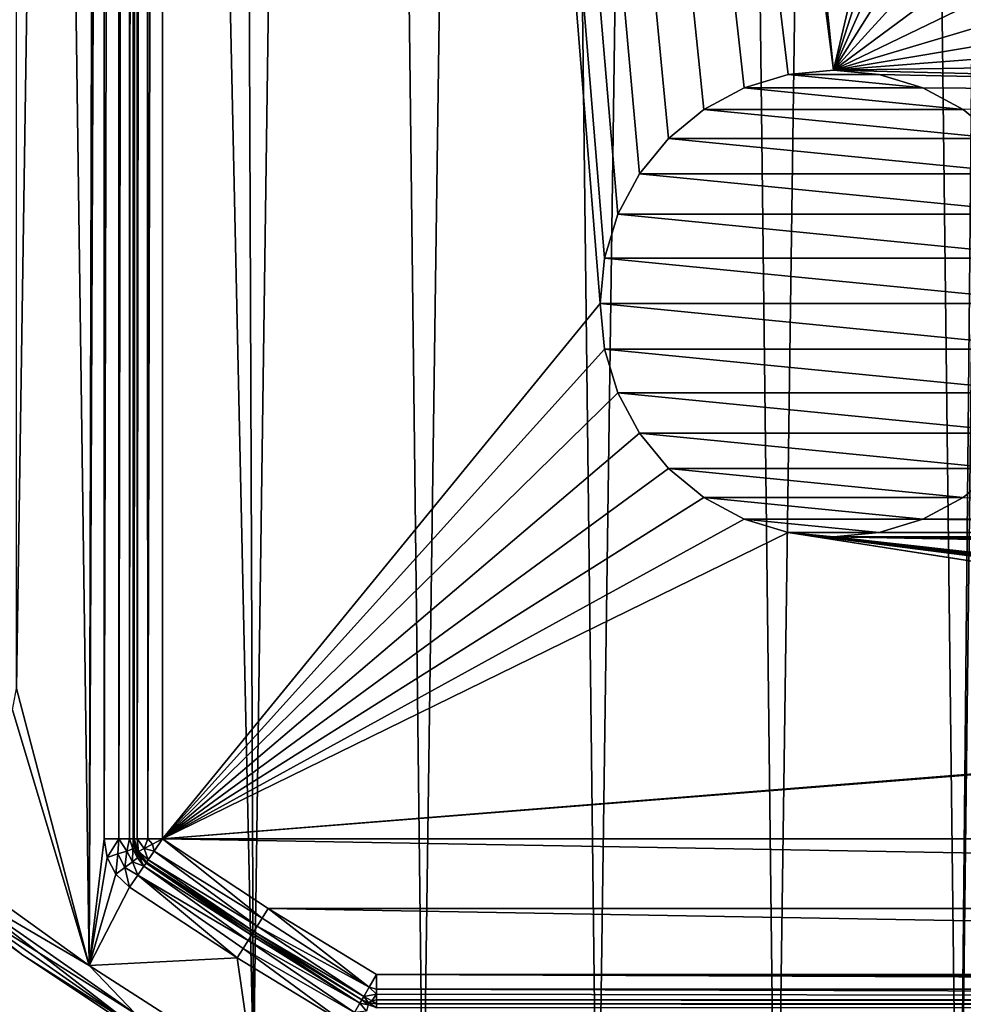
# Model space of a CAD drawing. Header units: millimetres. Extents: x -65 to 65, y -68 to 87.
# Tile 3 of 196: x -37 to -21, y -32 to -15. Entities that reach past the tile are written whole.
import ezdxf

# ---------------------------------------------------------------- set-up
doc = ezdxf.new("R2010")
doc.units = ezdxf.units.MM
doc.header["$LTSCALE"] = 65.185185
for name, color, linetype in [('538', 7, 'CONTINUOUS'), ('539', 7, 'CONTINUOUS'), ('544', 7, 'CONTINUOUS'), ('545', 7, 'CONTINUOUS'), ('548', 7, 'CONTINUOUS'), ('555', 7, 'CONTINUOUS'), ('556', 7, 'CONTINUOUS'), ('557', 7, 'CONTINUOUS'), ('558', 7, 'CONTINUOUS'), ('565', 7, 'CONTINUOUS'), ('576', 7, 'CONTINUOUS'), ('577', 7, 'CONTINUOUS'), ('681', 7, 'CONTINUOUS'), ('682', 7, 'CONTINUOUS'), ('685', 7, 'CONTINUOUS'), ('686', 7, 'CONTINUOUS'), ('730', 7, 'CONTINUOUS'), ('731', 7, 'CONTINUOUS'), ('733', 7, 'CONTINUOUS'), ('734', 7, 'CONTINUOUS'), ('739', 7, 'CONTINUOUS'), ('740', 7, 'CONTINUOUS'), ('741', 7, 'CONTINUOUS'), ('748', 7, 'CONTINUOUS')]:
    doc.layers.add(name, color=color, linetype=linetype)

msp = doc.modelspace()

# ---------------------------------------------------------------- linework, layer by layer
at = {"layer": '538', "linetype": 'CONTINUOUS'}
for points in [[(-36.256, -30.845, 75), (-37.5, -26.098, 75), (-36, 73.676, 75), (-36.256, -30.845, 75)], [(-37.5, -26.098, 75), (-37.5, 71.098, 75), (-36, 73.676, 75), (-37.5, -26.098, 75)], [(-36, -28.676, 75), (-36.256, -30.845, 75), (-36, 73.676, 75), (-36, -28.676, 75)], [(-37.5, -26.098, 75), (-36.256, -30.845, 75), (-37.569, -26.463, 75), (-37.5, -26.098, 75)], [(-36.256, -30.845, 75), (-38.975, -28.893, 75), (-37.569, -26.463, 75), (-36.256, -30.845, 75)], [(-35.948, -28.994, 75), (-36.256, -30.845, 75), (-36, -28.676, 75), (-35.948, -28.994, 75)], [(-35.798, -29.279, 75), (-36.256, -30.845, 75), (-35.948, -28.994, 75), (-35.798, -29.279, 75)], [(-35.565, -29.502, 75), (-36.256, -30.845, 75), (-35.798, -29.279, 75), (-35.565, -29.502, 75)], [(-33.722, -30.715, 75), (-36.256, -30.845, 75), (-35.565, -29.502, 75), (-33.722, -30.715, 75)], [(-33.44, -32.654, 75), (-36.256, -30.845, 75), (-33.722, -30.715, 75), (-33.44, -32.654, 75)], [(-31.838, -31.863, 75), (-33.44, -32.654, 75), (-33.722, -30.715, 75), (-31.838, -31.863, 75)]]:
    msp.add_3dface(points, dxfattribs=at)
at = {"layer": '539', "linetype": 'CONTINUOUS'}
for points in [[(-22.81, 82.832, 87.5), (-25.909, 81.568, 87.5), (-24.483, -37.173, 87.5), (-22.81, 82.832, 87.5)], [(-21.355, -38.362, 87.5), (-22.81, 82.832, 87.5), (-24.483, -37.173, 87.5), (-21.355, -38.362, 87.5)], [(-22.81, 82.832, 87.5), (-21.355, -38.362, 87.5), (-20.95, 4, 87.5), (-22.81, 82.832, 87.5)], [(-25.909, 81.568, 87.5), (-28.938, 80.144, 87.5), (-27.546, -35.822, 87.5), (-25.909, 81.568, 87.5)], [(-24.483, -37.173, 87.5), (-25.909, 81.568, 87.5), (-27.546, -35.822, 87.5), (-24.483, -37.173, 87.5)], [(-28.938, 80.144, 87.5), (-31.889, 78.565, 87.5), (-30.534, -34.315, 87.5), (-28.938, 80.144, 87.5)], [(-27.546, -35.822, 87.5), (-28.938, 80.144, 87.5), (-30.534, -34.315, 87.5), (-27.546, -35.822, 87.5)], [(-31.889, 78.565, 87.5), (-33.871, 77.391, 87.5), (-33.44, -32.654, 87.5), (-31.889, 78.565, 87.5)], [(-30.534, -34.315, 87.5), (-31.889, 78.565, 87.5), (-33.44, -32.654, 87.5), (-30.534, -34.315, 87.5)], [(-33.871, 77.391, 87.5), (-35.813, 76.144, 87.5), (-33.44, -32.654, 87.5), (-33.871, 77.391, 87.5)], [(-35.813, 76.144, 87.5), (-37.708, 74.83, 87.5), (-36.256, -30.845, 87.5), (-35.813, 76.144, 87.5)], [(-33.44, -32.654, 87.5), (-35.813, 76.144, 87.5), (-36.256, -30.845, 87.5), (-33.44, -32.654, 87.5)], [(-36.256, -30.845, 87.5), (-37.708, 74.83, 87.5), (-38.975, -28.893, 87.5), (-36.256, -30.845, 87.5)], [(-20.95, 4, 87.5), (-21.355, -38.362, 87.5), (-20.866, 2.122, 87.5), (-20.95, 4, 87.5)], [(-21.355, -38.362, 87.5), (-18.169, -39.388, 87.5), (-20.866, 2.122, 87.5), (-21.355, -38.362, 87.5)]]:
    msp.add_3dface(points, dxfattribs=at)
at = {"layer": '544', "linetype": 'CONTINUOUS'}
for points in [[(-35, -28.676, 85), (-35, 73.676, 85), (-27.5, -19.5, 85), (-35, -28.676, 85)], [(-35, 73.676, 85), (-27.423, 21.72, 85), (-23.5, -15.5, 85), (-35, 73.676, 85)], [(-27.5, -19.5, 85), (-35, 73.676, 85), (-27.423, -18.72, 85), (-27.5, -19.5, 85)], [(-27.423, -18.72, 85), (-35, 73.676, 85), (-27.196, -17.969, 85), (-27.423, -18.72, 85)], [(-27.196, -17.969, 85), (-35, 73.676, 85), (-26.826, -17.278, 85), (-27.196, -17.969, 85)], [(-26.826, -17.278, 85), (-35, 73.676, 85), (-26.328, -16.672, 85), (-26.826, -17.278, 85)], [(-26.328, -16.672, 85), (-35, 73.676, 85), (-25.722, -16.174, 85), (-26.328, -16.672, 85)], [(-25.722, -16.174, 85), (-35, 73.676, 85), (-25.031, -15.804, 85), (-25.722, -16.174, 85)], [(-25.031, -15.804, 85), (-35, 73.676, 85), (-24.28, -15.577, 85), (-25.031, -15.804, 85)], [(-24.28, -15.577, 85), (-35, 73.676, 85), (-23.5, -15.5, 85), (-24.28, -15.577, 85)], [(-27.423, 21.72, 85), (-27.196, 20.969, 85), (-23.5, -15.5, 85), (-27.423, 21.72, 85)], [(-27.196, 20.969, 85), (-20.195, -1.573, 85), (-23.5, -15.5, 85), (-27.196, 20.969, 85)], [(-20.195, -1.573, 85), (-19.614, -3.361, 85), (-23.5, -15.5, 85), (-20.195, -1.573, 85)], [(-19.614, -3.361, 85), (-18.875, -5.09, 85), (-23.5, -15.5, 85), (-19.614, -3.361, 85)], [(-18.875, -5.09, 85), (-17.985, -6.745, 85), (-23.5, -15.5, 85), (-18.875, -5.09, 85)], [(-17.985, -6.745, 85), (-16.949, -8.314, 85), (-23.5, -15.5, 85), (-17.985, -6.745, 85)], [(-16.949, -8.314, 85), (-15.777, -9.784, 85), (-23.5, -15.5, 85), (-16.949, -8.314, 85)], [(-15.777, -9.784, 85), (-14.478, -11.142, 85), (-23.5, -15.5, 85), (-15.777, -9.784, 85)], [(-14.478, -11.142, 85), (-13.062, -12.379, 85), (-23.5, -15.5, 85), (-14.478, -11.142, 85)], [(-13.062, -12.379, 85), (-11.541, -13.484, 85), (-23.5, -15.5, 85), (-13.062, -12.379, 85)], [(-11.541, -13.484, 85), (-9.928, -14.448, 85), (-23.5, -15.5, 85), (-11.541, -13.484, 85)], [(-9.928, -14.448, 85), (-8.234, -15.264, 85), (-23.5, -15.5, 85), (-9.928, -14.448, 85)], [(-8.234, -15.264, 85), (-6.474, -15.925, 85), (-23.5, -15.5, 85), (-8.234, -15.264, 85)], [(-23.5, -15.5, 85), (-6.474, -15.925, 85), (-22.72, -15.577, 85), (-23.5, -15.5, 85)], [(-22.72, -15.577, 85), (-6.474, -15.925, 85), (-21.969, -15.804, 85), (-22.72, -15.577, 85)], [(-21.969, -15.804, 85), (-6.474, -15.925, 85), (-21.278, -16.174, 85), (-21.969, -15.804, 85)], [(-35, -28.676, 85), (-27.5, -19.5, 85), (-27.423, -20.28, 85), (-35, -28.676, 85)], [(-27.196, -21.031, 85), (-35, -28.676, 85), (-27.423, -20.28, 85), (-27.196, -21.031, 85)], [(-26.826, -21.722, 85), (-35, -28.676, 85), (-27.196, -21.031, 85), (-26.826, -21.722, 85)], [(-26.328, -22.328, 85), (-35, -28.676, 85), (-26.826, -21.722, 85), (-26.328, -22.328, 85)], [(-25.722, -22.826, 85), (-35, -28.676, 85), (-26.328, -22.328, 85), (-25.722, -22.826, 85)], [(-25.031, -23.196, 85), (-35, -28.676, 85), (-25.722, -22.826, 85), (-25.031, -23.196, 85)], [(-21.969, -23.196, 85), (-21.278, -22.826, 85), (-5.318, -23.186, 85), (-21.969, -23.196, 85)], [(-24.28, -23.423, 85), (-35, -28.676, 85), (-25.031, -23.196, 85), (-24.28, -23.423, 85)], [(-22.72, -23.423, 85), (-21.969, -23.196, 85), (-5.474, -23.423, 85), (-22.72, -23.423, 85)], [(-5.355, -23.226, 85), (-21.969, -23.196, 85), (-5.318, -23.186, 85), (-5.355, -23.226, 85)], [(-5.474, -23.423, 85), (-21.969, -23.196, 85), (-5.448, -23.367, 85), (-5.474, -23.423, 85)], [(-5.448, -23.367, 85), (-21.969, -23.196, 85), (-5.42, -23.316, 85), (-5.448, -23.367, 85)], [(-5.42, -23.316, 85), (-21.969, -23.196, 85), (-5.389, -23.269, 85), (-5.42, -23.316, 85)], [(-5.389, -23.269, 85), (-21.969, -23.196, 85), (-5.355, -23.226, 85), (-5.389, -23.269, 85)], [(-35, -28.676, 85), (-24.28, -23.423, 85), (-5.709, -26.328, 85), (-35, -28.676, 85)], [(-24.28, -23.423, 85), (-23.5, -23.5, 85), (-5.549, -25.505, 85), (-24.28, -23.423, 85)], [(-5.709, -26.328, 85), (-24.28, -23.423, 85), (-5.928, -26.287, 85), (-5.709, -26.328, 85)], [(-5.928, -26.287, 85), (-24.28, -23.423, 85), (-5.928, -25.78, 85), (-5.928, -26.287, 85)], [(-5.928, -25.78, 85), (-24.28, -23.423, 85), (-5.614, -25.778, 85), (-5.928, -25.78, 85)], [(-5.614, -25.778, 85), (-24.28, -23.423, 85), (-5.605, -25.766, 85), (-5.614, -25.778, 85)], [(-5.605, -25.766, 85), (-24.28, -23.423, 85), (-5.596, -25.752, 85), (-5.605, -25.766, 85)], [(-5.596, -25.752, 85), (-24.28, -23.423, 85), (-5.588, -25.736, 85), (-5.596, -25.752, 85)], [(-5.588, -25.736, 85), (-24.28, -23.423, 85), (-5.58, -25.717, 85), (-5.588, -25.736, 85)], [(-5.58, -25.717, 85), (-24.28, -23.423, 85), (-5.574, -25.699, 85), (-5.58, -25.717, 85)], [(-5.574, -25.699, 85), (-24.28, -23.423, 85), (-5.568, -25.679, 85), (-5.574, -25.699, 85)], [(-5.568, -25.679, 85), (-24.28, -23.423, 85), (-5.562, -25.655, 85), (-5.568, -25.679, 85)], [(-5.562, -25.655, 85), (-24.28, -23.423, 85), (-5.558, -25.629, 85), (-5.562, -25.655, 85)], [(-5.558, -25.629, 85), (-24.28, -23.423, 85), (-5.554, -25.602, 85), (-5.558, -25.629, 85)], [(-5.554, -25.602, 85), (-24.28, -23.423, 85), (-5.552, -25.573, 85), (-5.554, -25.602, 85)], [(-5.552, -25.573, 85), (-24.28, -23.423, 85), (-5.55, -25.541, 85), (-5.552, -25.573, 85)], [(-5.55, -25.541, 85), (-24.28, -23.423, 85), (-5.549, -25.505, 85), (-5.55, -25.541, 85)], [(-23.5, -23.5, 85), (-22.72, -23.423, 85), (-5.497, -23.481, 85), (-23.5, -23.5, 85)], [(-5.497, -23.481, 85), (-22.72, -23.423, 85), (-5.474, -23.423, 85), (-5.497, -23.481, 85)], [(-5.514, -23.541, 85), (-23.5, -23.5, 85), (-5.497, -23.481, 85), (-5.514, -23.541, 85)], [(-5.549, -25.505, 85), (-23.5, -23.5, 85), (-5.549, -23.837, 85), (-5.549, -25.505, 85)], [(-5.549, -23.837, 85), (-23.5, -23.5, 85), (-5.547, -23.751, 85), (-5.549, -23.837, 85)], [(-5.547, -23.751, 85), (-23.5, -23.5, 85), (-5.54, -23.674, 85), (-5.547, -23.751, 85)], [(-5.54, -23.674, 85), (-23.5, -23.5, 85), (-5.529, -23.605, 85), (-5.54, -23.674, 85)], [(-5.529, -23.605, 85), (-23.5, -23.5, 85), (-5.514, -23.541, 85), (-5.529, -23.605, 85)], [(-5.619, -26.34, 85), (-35, -28.676, 85), (-5.709, -26.328, 85), (-5.619, -26.34, 85)], [(-5.54, -26.345, 85), (-35, -28.676, 85), (-5.619, -26.34, 85), (-5.54, -26.345, 85)], [(35, -28.676, 85), (-35, -28.676, 85), (-5.54, -26.345, 85), (35, -28.676, 85)], [(-33.187, -29.87, 85), (-35, -28.676, 85), (33.187, -29.87, 85), (-33.187, -29.87, 85)], [(33.187, -29.87, 85), (-35, -28.676, 85), (35, -28.676, 85), (33.187, -29.87, 85)], [(-31.333, -31, 85), (-33.187, -29.87, 85), (31.333, -31, 85), (-31.333, -31, 85)], [(31.333, -31, 85), (-33.187, -29.87, 85), (33.187, -29.87, 85), (31.333, -31, 85)]]:
    msp.add_3dface(points, dxfattribs=at)
at = {"layer": '545', "linetype": 'CONTINUOUS'}
for points in [[(-31.333, -31.5, 75.5), (-31.333, -31.5, 84.5), (31.333, -31.5, 84.5), (-31.333, -31.5, 75.5)], [(31.333, -31.5, 75.5), (-31.333, -31.5, 75.5), (31.333, -31.5, 84.5), (31.333, -31.5, 75.5)]]:
    msp.add_3dface(points, dxfattribs=at)
at = {"layer": '548', "linetype": 'CONTINUOUS'}
for points in [[(-35.5, 73.676, 75.5), (-35.5, 73.676, 84.5), (-35.5, -28.676, 84.5), (-35.5, 73.676, 75.5)], [(-35.5, -28.676, 75.5), (-35.5, 73.676, 75.5), (-35.5, -28.676, 84.5), (-35.5, -28.676, 75.5)]]:
    msp.add_3dface(points, dxfattribs=at)
at = {"layer": '555', "linetype": 'CONTINUOUS'}
for points in [[(-31.333, -31, 85), (31.333, -31, 85), (31.333, -31.129, 84.983), (-31.333, -31, 85)], [(-31.333, -31.25, 84.933), (-31.333, -31, 85), (31.333, -31.25, 84.933), (-31.333, -31.25, 84.933)], [(31.333, -31.25, 84.933), (-31.333, -31, 85), (31.333, -31.129, 84.983), (31.333, -31.25, 84.933)], [(-31.333, -31.335, 84.871), (-31.333, -31.25, 84.933), (31.333, -31.433, 84.75), (-31.333, -31.335, 84.871)], [(31.333, -31.433, 84.75), (-31.333, -31.25, 84.933), (31.333, -31.25, 84.933), (31.333, -31.433, 84.75)], [(-31.333, -31.433, 84.75), (-31.333, -31.335, 84.871), (31.333, -31.433, 84.75), (-31.333, -31.433, 84.75)], [(31.333, -31.5, 84.5), (-31.333, -31.5, 84.5), (-31.333, -31.433, 84.75), (31.333, -31.5, 84.5)], [(31.333, -31.5, 84.5), (-31.333, -31.433, 84.75), (31.333, -31.477, 84.65), (31.333, -31.5, 84.5)], [(31.333, -31.477, 84.65), (-31.333, -31.433, 84.75), (31.333, -31.433, 84.75), (31.333, -31.477, 84.65)]]:
    msp.add_3dface(points, dxfattribs=at)
at = {"layer": '556', "linetype": 'CONTINUOUS'}
for points in [[(-35.5, -28.676, 84.5), (-35.5, 73.676, 84.5), (-35.433, 73.676, 84.75), (-35.5, -28.676, 84.5)], [(-35.483, -28.676, 84.629), (-35.5, -28.676, 84.5), (-35.433, 73.676, 84.75), (-35.483, -28.676, 84.629)], [(-35.433, -28.676, 84.75), (-35.483, -28.676, 84.629), (-35.433, 73.676, 84.75), (-35.433, -28.676, 84.75)], [(-35.25, -28.676, 84.933), (-35.433, -28.676, 84.75), (-35.31, 73.676, 84.893), (-35.25, -28.676, 84.933)], [(-35.31, 73.676, 84.893), (-35.433, -28.676, 84.75), (-35.433, 73.676, 84.75), (-35.31, 73.676, 84.893)], [(-35.25, 73.676, 84.933), (-35.25, -28.676, 84.933), (-35.31, 73.676, 84.893), (-35.25, 73.676, 84.933)], [(-35, 73.676, 85), (-35, -28.676, 85), (-35.25, -28.676, 84.933), (-35, 73.676, 85)], [(-35, 73.676, 85), (-35.25, -28.676, 84.933), (-35.25, 73.676, 84.933), (-35, 73.676, 85)]]:
    msp.add_3dface(points, dxfattribs=at)
at = {"layer": '557', "linetype": 'CONTINUOUS'}
for points in [[(-36, -28.676, 75), (-36, 73.676, 75), (-35.75, 73.676, 75.067), (-36, -28.676, 75)], [(-35.75, -28.676, 75.067), (-36, -28.676, 75), (-35.75, 73.676, 75.067), (-35.75, -28.676, 75.067)], [(-35.567, -28.676, 75.25), (-35.75, -28.676, 75.067), (-35.567, 73.676, 75.25), (-35.567, -28.676, 75.25)], [(-35.567, 73.676, 75.25), (-35.75, -28.676, 75.067), (-35.75, 73.676, 75.067), (-35.567, 73.676, 75.25)], [(-35.5, 73.676, 75.5), (-35.5, -28.676, 75.5), (-35.567, -28.676, 75.25), (-35.5, 73.676, 75.5)], [(-35.5, 73.676, 75.5), (-35.567, -28.676, 75.25), (-35.567, 73.676, 75.25), (-35.5, 73.676, 75.5)]]:
    msp.add_3dface(points, dxfattribs=at)
at = {"layer": '558', "linetype": 'CONTINUOUS'}
for points in [[(-31.333, -31.5, 75.5), (31.333, -31.5, 75.5), (31.333, -31.567, 75.25), (-31.333, -31.5, 75.5)], [(-31.333, -31.567, 75.25), (-31.333, -31.5, 75.5), (31.333, -31.567, 75.25), (-31.333, -31.567, 75.25)]]:
    msp.add_3dface(points, dxfattribs=at)
at = {"layer": '565', "linetype": 'CONTINUOUS'}
for points in [[(-23.5, -15.5, 84.5), (-22.72, -15.577, 84.5), (-24.28, -15.577, 84.5), (-23.5, -15.5, 84.5)], [(-24.28, -15.577, 84.5), (-21.969, -15.804, 84.5), (-25.031, -15.804, 84.5), (-24.28, -15.577, 84.5)], [(-22.72, -15.577, 84.5), (-21.969, -15.804, 84.5), (-24.28, -15.577, 84.5), (-22.72, -15.577, 84.5)], [(-25.031, -15.804, 84.5), (-21.278, -16.174, 84.5), (-25.722, -16.174, 84.5), (-25.031, -15.804, 84.5)], [(-21.969, -15.804, 84.5), (-21.278, -16.174, 84.5), (-25.031, -15.804, 84.5), (-21.969, -15.804, 84.5)], [(-25.722, -16.174, 84.5), (-20.672, -16.672, 84.5), (-26.328, -16.672, 84.5), (-25.722, -16.174, 84.5)], [(-21.278, -16.174, 84.5), (-20.672, -16.672, 84.5), (-25.722, -16.174, 84.5), (-21.278, -16.174, 84.5)], [(-26.328, -16.672, 84.5), (-20.174, -17.278, 84.5), (-26.826, -17.278, 84.5), (-26.328, -16.672, 84.5)], [(-20.672, -16.672, 84.5), (-20.174, -17.278, 84.5), (-26.328, -16.672, 84.5), (-20.672, -16.672, 84.5)], [(-26.826, -17.278, 84.5), (-19.804, -17.969, 84.5), (-27.196, -17.969, 84.5), (-26.826, -17.278, 84.5)], [(-20.174, -17.278, 84.5), (-19.804, -17.969, 84.5), (-26.826, -17.278, 84.5), (-20.174, -17.278, 84.5)], [(-27.196, -17.969, 84.5), (-19.577, -18.72, 84.5), (-27.423, -18.72, 84.5), (-27.196, -17.969, 84.5)], [(-19.804, -17.969, 84.5), (-19.577, -18.72, 84.5), (-27.196, -17.969, 84.5), (-19.804, -17.969, 84.5)], [(-19.5, -19.5, 84.5), (-27.5, -19.5, 84.5), (-27.423, -18.72, 84.5), (-19.5, -19.5, 84.5)], [(-19.577, -18.72, 84.5), (-19.5, -19.5, 84.5), (-27.423, -18.72, 84.5), (-19.577, -18.72, 84.5)], [(-27.423, -20.28, 84.5), (-27.5, -19.5, 84.5), (-19.577, -20.28, 84.5), (-27.423, -20.28, 84.5)], [(-19.577, -20.28, 84.5), (-27.5, -19.5, 84.5), (-19.5, -19.5, 84.5), (-19.577, -20.28, 84.5)], [(-27.196, -21.031, 84.5), (-27.423, -20.28, 84.5), (-19.804, -21.031, 84.5), (-27.196, -21.031, 84.5)], [(-19.804, -21.031, 84.5), (-27.423, -20.28, 84.5), (-19.577, -20.28, 84.5), (-19.804, -21.031, 84.5)], [(-26.826, -21.722, 84.5), (-27.196, -21.031, 84.5), (-20.174, -21.722, 84.5), (-26.826, -21.722, 84.5)], [(-20.174, -21.722, 84.5), (-27.196, -21.031, 84.5), (-19.804, -21.031, 84.5), (-20.174, -21.722, 84.5)], [(-26.328, -22.328, 84.5), (-26.826, -21.722, 84.5), (-20.672, -22.328, 84.5), (-26.328, -22.328, 84.5)], [(-20.672, -22.328, 84.5), (-26.826, -21.722, 84.5), (-20.174, -21.722, 84.5), (-20.672, -22.328, 84.5)], [(-25.722, -22.826, 84.5), (-26.328, -22.328, 84.5), (-21.278, -22.826, 84.5), (-25.722, -22.826, 84.5)], [(-21.278, -22.826, 84.5), (-26.328, -22.328, 84.5), (-20.672, -22.328, 84.5), (-21.278, -22.826, 84.5)], [(-25.031, -23.196, 84.5), (-25.722, -22.826, 84.5), (-21.969, -23.196, 84.5), (-25.031, -23.196, 84.5)], [(-21.969, -23.196, 84.5), (-25.722, -22.826, 84.5), (-21.278, -22.826, 84.5), (-21.969, -23.196, 84.5)], [(-24.28, -23.423, 84.5), (-25.031, -23.196, 84.5), (-22.72, -23.423, 84.5), (-24.28, -23.423, 84.5)], [(-22.72, -23.423, 84.5), (-25.031, -23.196, 84.5), (-21.969, -23.196, 84.5), (-22.72, -23.423, 84.5)], [(-23.5, -23.5, 84.5), (-24.28, -23.423, 84.5), (-22.72, -23.423, 84.5), (-23.5, -23.5, 84.5)]]:
    msp.add_3dface(points, dxfattribs=at)
at = {"layer": '576', "linetype": 'CONTINUOUS'}
for points in [[(-24.28, -15.577, 85), (-23.5, -15.5, 85), (-24.28, -15.577, 84.5), (-24.28, -15.577, 85)], [(-23.5, -15.5, 85), (-23.5, -15.5, 84.5), (-24.28, -15.577, 84.5), (-23.5, -15.5, 85)], [(-23.5, -15.5, 85), (-22.72, -15.577, 85), (-23.5, -15.5, 84.5), (-23.5, -15.5, 85)], [(-22.72, -15.577, 85), (-22.72, -15.577, 84.5), (-23.5, -15.5, 84.5), (-22.72, -15.577, 85)], [(-25.031, -15.804, 85), (-24.28, -15.577, 85), (-25.031, -15.804, 84.5), (-25.031, -15.804, 85)], [(-24.28, -15.577, 85), (-24.28, -15.577, 84.5), (-25.031, -15.804, 84.5), (-24.28, -15.577, 85)], [(-22.72, -15.577, 85), (-21.969, -15.804, 85), (-22.72, -15.577, 84.5), (-22.72, -15.577, 85)], [(-21.969, -15.804, 85), (-21.969, -15.804, 84.5), (-22.72, -15.577, 84.5), (-21.969, -15.804, 85)], [(-25.722, -16.174, 85), (-25.031, -15.804, 85), (-25.722, -16.174, 84.5), (-25.722, -16.174, 85)], [(-25.031, -15.804, 85), (-25.031, -15.804, 84.5), (-25.722, -16.174, 84.5), (-25.031, -15.804, 85)], [(-21.969, -15.804, 85), (-21.278, -16.174, 85), (-21.969, -15.804, 84.5), (-21.969, -15.804, 85)], [(-21.278, -16.174, 85), (-21.278, -16.174, 84.5), (-21.969, -15.804, 84.5), (-21.278, -16.174, 85)], [(-26.328, -16.672, 85), (-25.722, -16.174, 85), (-26.328, -16.672, 84.5), (-26.328, -16.672, 85)], [(-25.722, -16.174, 85), (-25.722, -16.174, 84.5), (-26.328, -16.672, 84.5), (-25.722, -16.174, 85)], [(-21.278, -16.174, 85), (-20.672, -16.672, 85), (-21.278, -16.174, 84.5), (-21.278, -16.174, 85)], [(-20.672, -16.672, 85), (-20.672, -16.672, 84.5), (-21.278, -16.174, 84.5), (-20.672, -16.672, 85)], [(-26.826, -17.278, 85), (-26.328, -16.672, 85), (-26.826, -17.278, 84.5), (-26.826, -17.278, 85)], [(-26.328, -16.672, 85), (-26.328, -16.672, 84.5), (-26.826, -17.278, 84.5), (-26.328, -16.672, 85)], [(-27.196, -17.969, 85), (-26.826, -17.278, 85), (-27.196, -17.969, 84.5), (-27.196, -17.969, 85)], [(-26.826, -17.278, 85), (-26.826, -17.278, 84.5), (-27.196, -17.969, 84.5), (-26.826, -17.278, 85)], [(-27.423, -18.72, 85), (-27.196, -17.969, 85), (-27.423, -18.72, 84.5), (-27.423, -18.72, 85)], [(-27.196, -17.969, 85), (-27.196, -17.969, 84.5), (-27.423, -18.72, 84.5), (-27.196, -17.969, 85)], [(-27.5, -19.5, 85), (-27.423, -18.72, 85), (-27.5, -19.5, 84.5), (-27.5, -19.5, 85)], [(-27.5, -19.5, 84.5), (-27.423, -18.72, 85), (-27.423, -18.72, 84.5), (-27.5, -19.5, 84.5)]]:
    msp.add_3dface(points, dxfattribs=at)
at = {"layer": '577', "linetype": 'CONTINUOUS'}
for points in [[(-27.423, -20.28, 85), (-27.5, -19.5, 85), (-27.423, -20.28, 84.5), (-27.423, -20.28, 85)], [(-27.5, -19.5, 85), (-27.5, -19.5, 84.5), (-27.423, -20.28, 84.5), (-27.5, -19.5, 85)], [(-27.196, -21.031, 85), (-27.423, -20.28, 85), (-27.196, -21.031, 84.5), (-27.196, -21.031, 85)], [(-27.423, -20.28, 85), (-27.423, -20.28, 84.5), (-27.196, -21.031, 84.5), (-27.423, -20.28, 85)], [(-26.826, -21.722, 85), (-27.196, -21.031, 85), (-26.826, -21.722, 84.5), (-26.826, -21.722, 85)], [(-27.196, -21.031, 85), (-27.196, -21.031, 84.5), (-26.826, -21.722, 84.5), (-27.196, -21.031, 85)], [(-26.328, -22.328, 85), (-26.826, -21.722, 85), (-26.328, -22.328, 84.5), (-26.328, -22.328, 85)], [(-26.826, -21.722, 85), (-26.826, -21.722, 84.5), (-26.328, -22.328, 84.5), (-26.826, -21.722, 85)], [(-25.722, -22.826, 85), (-26.328, -22.328, 85), (-25.722, -22.826, 84.5), (-25.722, -22.826, 85)], [(-26.328, -22.328, 85), (-26.328, -22.328, 84.5), (-25.722, -22.826, 84.5), (-26.328, -22.328, 85)], [(-21.278, -22.826, 85), (-21.278, -22.826, 84.5), (-20.672, -22.328, 84.5), (-21.278, -22.826, 85)], [(-25.031, -23.196, 85), (-25.722, -22.826, 85), (-25.031, -23.196, 84.5), (-25.031, -23.196, 85)], [(-25.722, -22.826, 85), (-25.722, -22.826, 84.5), (-25.031, -23.196, 84.5), (-25.722, -22.826, 85)], [(-21.278, -22.826, 85), (-21.969, -23.196, 85), (-21.278, -22.826, 84.5), (-21.278, -22.826, 85)], [(-21.969, -23.196, 85), (-21.969, -23.196, 84.5), (-21.278, -22.826, 84.5), (-21.969, -23.196, 85)], [(-24.28, -23.423, 85), (-25.031, -23.196, 85), (-24.28, -23.423, 84.5), (-24.28, -23.423, 85)], [(-25.031, -23.196, 85), (-25.031, -23.196, 84.5), (-24.28, -23.423, 84.5), (-25.031, -23.196, 85)], [(-21.969, -23.196, 85), (-22.72, -23.423, 85), (-21.969, -23.196, 84.5), (-21.969, -23.196, 85)], [(-22.72, -23.423, 85), (-22.72, -23.423, 84.5), (-21.969, -23.196, 84.5), (-22.72, -23.423, 85)], [(-23.5, -23.5, 85), (-24.28, -23.423, 85), (-23.5, -23.5, 84.5), (-23.5, -23.5, 85)], [(-24.28, -23.423, 85), (-24.28, -23.423, 84.5), (-23.5, -23.5, 84.5), (-24.28, -23.423, 85)], [(-22.72, -23.423, 85), (-23.5, -23.5, 85), (-22.72, -23.423, 84.5), (-22.72, -23.423, 85)], [(-23.5, -23.5, 85), (-23.5, -23.5, 84.5), (-22.72, -23.423, 84.5), (-23.5, -23.5, 85)]]:
    msp.add_3dface(points, dxfattribs=at)
at = {"layer": '681', "linetype": 'CONTINUOUS'}
for points in [[(-37.393, -30.667, 87), (-40.079, -28.673, 87), (-37.393, -30.667, 75.5), (-37.393, -30.667, 87)], [(-37.393, -30.667, 75.5), (-40.079, -28.673, 87), (-40.079, -28.673, 75.5), (-37.393, -30.667, 75.5)], [(-34.608, -32.521, 87), (-37.393, -30.667, 87), (-34.608, -32.521, 75.5), (-34.608, -32.521, 87)], [(-34.608, -32.521, 75.5), (-37.393, -30.667, 87), (-37.393, -30.667, 75.5), (-34.608, -32.521, 75.5)]]:
    msp.add_3dface(points, dxfattribs=at)
at = {"layer": '682', "linetype": 'CONTINUOUS'}
for points in [[(-33.454, -30.293, 75.5), (-35.282, -29.089, 75.5), (-33.454, -30.293, 84.5), (-33.454, -30.293, 75.5)], [(-33.454, -30.293, 84.5), (-35.282, -29.089, 75.5), (-35.282, -29.089, 84.5), (-33.454, -30.293, 84.5)], [(-31.586, -31.431, 75.5), (-33.454, -30.293, 75.5), (-31.586, -31.431, 84.5), (-31.586, -31.431, 75.5)], [(-31.586, -31.431, 84.5), (-33.454, -30.293, 75.5), (-33.454, -30.293, 84.5), (-31.586, -31.431, 84.5)]]:
    msp.add_3dface(points, dxfattribs=at)
at = {"layer": '685', "linetype": 'CONTINUOUS'}
for points in [[(-40.079, -28.673, 87), (-37.393, -30.667, 87), (-38.787, -29.575, 87.25), (-40.079, -28.673, 87)], [(-36.256, -30.845, 87.5), (-38.975, -28.893, 87.5), (-38.678, -29.428, 87.433), (-36.256, -30.845, 87.5)], [(-35.565, -31.827, 87.25), (-38.678, -29.428, 87.433), (-38.787, -29.575, 87.25), (-35.565, -31.827, 87.25)], [(-35.465, -31.674, 87.433), (-36.256, -30.845, 87.5), (-38.678, -29.428, 87.433), (-35.465, -31.674, 87.433)], [(-35.465, -31.674, 87.433), (-38.678, -29.428, 87.433), (-35.565, -31.827, 87.25), (-35.465, -31.674, 87.433)], [(-37.393, -30.667, 87), (-35.565, -31.827, 87.25), (-38.787, -29.575, 87.25), (-37.393, -30.667, 87)], [(-37.393, -30.667, 87), (-34.608, -32.521, 87), (-35.565, -31.827, 87.25), (-37.393, -30.667, 87)], [(-33.44, -32.654, 87.5), (-36.256, -30.845, 87.5), (-35.465, -31.674, 87.433), (-33.44, -32.654, 87.5)]]:
    msp.add_3dface(points, dxfattribs=at)
at = {"layer": '686', "linetype": 'CONTINUOUS'}
for points in [[(-37.393, -30.667, 75.5), (-40.079, -28.673, 75.5), (-38.788, -29.575, 75.25), (-37.393, -30.667, 75.5)], [(-38.975, -28.893, 75), (-36.256, -30.845, 75), (-38.678, -29.428, 75.067), (-38.975, -28.893, 75)], [(-35.465, -31.674, 75.067), (-38.788, -29.575, 75.25), (-38.678, -29.428, 75.067), (-35.465, -31.674, 75.067)], [(-36.256, -30.845, 75), (-35.465, -31.674, 75.067), (-38.678, -29.428, 75.067), (-36.256, -30.845, 75)], [(-35.565, -31.827, 75.25), (-37.393, -30.667, 75.5), (-38.788, -29.575, 75.25), (-35.565, -31.827, 75.25)], [(-35.565, -31.827, 75.25), (-38.788, -29.575, 75.25), (-35.465, -31.674, 75.067), (-35.565, -31.827, 75.25)], [(-34.608, -32.521, 75.5), (-37.393, -30.667, 75.5), (-35.565, -31.827, 75.25), (-34.608, -32.521, 75.5)], [(-36.256, -30.845, 75), (-33.44, -32.654, 75), (-35.465, -31.674, 75.067), (-36.256, -30.845, 75)]]:
    msp.add_3dface(points, dxfattribs=at)
at = {"layer": '730', "linetype": 'CONTINUOUS'}
for points in [[(-35.5, -28.676, 75.5), (-35.5, -28.676, 84.5), (-35.442, -28.909, 84.5), (-35.5, -28.676, 75.5)], [(-35.5, -28.676, 75.5), (-35.442, -28.909, 84.5), (-35.474, -28.835, 75.5), (-35.5, -28.676, 75.5)], [(-35.474, -28.835, 75.5), (-35.442, -28.909, 84.5), (-35.442, -28.909, 75.5), (-35.474, -28.835, 75.5)], [(-35.442, -28.909, 84.5), (-35.282, -29.089, 84.5), (-35.442, -28.909, 75.5), (-35.442, -28.909, 84.5)], [(-35.442, -28.909, 75.5), (-35.282, -29.089, 84.5), (-35.399, -28.978, 75.5), (-35.442, -28.909, 75.5)], [(-35.282, -29.089, 84.5), (-35.282, -29.089, 75.5), (-35.399, -28.978, 75.5), (-35.282, -29.089, 84.5)]]:
    msp.add_3dface(points, dxfattribs=at)
at = {"layer": '731', "linetype": 'CONTINUOUS'}
for points in [[(-31.586, -31.431, 75.5), (-31.586, -31.431, 84.5), (-31.471, -31.481, 84.5), (-31.586, -31.431, 75.5)], [(-31.464, -31.483, 84.5), (-31.586, -31.431, 75.5), (-31.471, -31.481, 84.5), (-31.464, -31.483, 84.5)], [(-31.586, -31.431, 75.5), (-31.464, -31.483, 84.5), (-31.464, -31.483, 75.5), (-31.586, -31.431, 75.5)], [(-31.333, -31.5, 84.5), (-31.333, -31.5, 75.5), (-31.464, -31.483, 75.5), (-31.333, -31.5, 84.5)], [(-31.464, -31.483, 84.5), (-31.333, -31.5, 84.5), (-31.464, -31.483, 75.5), (-31.464, -31.483, 84.5)]]:
    msp.add_3dface(points, dxfattribs=at)
at = {"layer": '733', "linetype": 'CONTINUOUS'}
for points in [[(-35.141, -28.883, 84.933), (-35, -28.676, 85), (-33.289, -30.032, 84.962), (-35.141, -28.883, 84.933)], [(-35, -28.676, 85), (-33.187, -29.87, 85), (-33.289, -30.032, 84.962), (-35, -28.676, 85)], [(-35.244, -29.034, 84.75), (-35.141, -28.883, 84.933), (-33.376, -30.169, 84.854), (-35.244, -29.034, 84.75)], [(-33.376, -30.169, 84.854), (-35.141, -28.883, 84.933), (-33.289, -30.032, 84.962), (-33.376, -30.169, 84.854)], [(-33.454, -30.293, 84.5), (-35.282, -29.089, 84.5), (-35.273, -29.075, 84.629), (-33.454, -30.293, 84.5)], [(-35.273, -29.075, 84.629), (-35.244, -29.034, 84.75), (-33.434, -30.26, 84.691), (-35.273, -29.075, 84.629)], [(-33.454, -30.293, 84.5), (-35.273, -29.075, 84.629), (-33.434, -30.26, 84.691), (-33.454, -30.293, 84.5)], [(-33.434, -30.26, 84.691), (-35.244, -29.034, 84.75), (-33.376, -30.169, 84.854), (-33.434, -30.26, 84.691)], [(-33.376, -30.169, 84.854), (-33.289, -30.032, 84.962), (-31.459, -31.216, 84.933), (-33.376, -30.169, 84.854)], [(-33.289, -30.032, 84.962), (-33.187, -29.87, 85), (-31.459, -31.216, 84.933), (-33.289, -30.032, 84.962)], [(-33.187, -29.87, 85), (-31.333, -31, 85), (-31.459, -31.216, 84.933), (-33.187, -29.87, 85)], [(-33.434, -30.26, 84.691), (-33.376, -30.169, 84.854), (-31.552, -31.374, 84.75), (-33.434, -30.26, 84.691)], [(-31.552, -31.374, 84.75), (-33.376, -30.169, 84.854), (-31.459, -31.216, 84.933), (-31.552, -31.374, 84.75)], [(-31.586, -31.431, 84.5), (-33.454, -30.293, 84.5), (-33.434, -30.26, 84.691), (-31.586, -31.431, 84.5)], [(-31.586, -31.431, 84.5), (-33.434, -30.26, 84.691), (-31.552, -31.374, 84.75), (-31.586, -31.431, 84.5)]]:
    msp.add_3dface(points, dxfattribs=at)
at = {"layer": '734', "linetype": 'CONTINUOUS'}
for points in [[(-35.32, -29.144, 75.25), (-33.533, -30.416, 75.146), (-35.423, -29.295, 75.067), (-35.32, -29.144, 75.25)], [(-35.282, -29.089, 75.5), (-33.475, -30.325, 75.309), (-35.32, -29.144, 75.25), (-35.282, -29.089, 75.5)], [(-33.475, -30.325, 75.309), (-33.533, -30.416, 75.146), (-35.32, -29.144, 75.25), (-33.475, -30.325, 75.309)], [(-35.282, -29.089, 75.5), (-33.454, -30.293, 75.5), (-33.475, -30.325, 75.309), (-35.282, -29.089, 75.5)], [(-33.722, -30.715, 75), (-35.565, -29.502, 75), (-35.423, -29.295, 75.067), (-33.722, -30.715, 75)], [(-33.62, -30.553, 75.038), (-33.722, -30.715, 75), (-35.423, -29.295, 75.067), (-33.62, -30.553, 75.038)], [(-33.533, -30.416, 75.146), (-33.62, -30.553, 75.038), (-35.423, -29.295, 75.067), (-33.533, -30.416, 75.146)], [(-33.533, -30.416, 75.146), (-33.475, -30.325, 75.309), (-31.619, -31.489, 75.25), (-33.533, -30.416, 75.146)], [(-33.475, -30.325, 75.309), (-33.454, -30.293, 75.5), (-31.619, -31.489, 75.25), (-33.475, -30.325, 75.309)], [(-33.454, -30.293, 75.5), (-31.586, -31.431, 75.5), (-31.619, -31.489, 75.25), (-33.454, -30.293, 75.5)], [(-33.62, -30.553, 75.038), (-33.533, -30.416, 75.146), (-31.712, -31.647, 75.067), (-33.62, -30.553, 75.038)], [(-31.712, -31.647, 75.067), (-33.533, -30.416, 75.146), (-31.619, -31.489, 75.25), (-31.712, -31.647, 75.067)], [(-31.838, -31.863, 75), (-33.722, -30.715, 75), (-33.62, -30.553, 75.038), (-31.838, -31.863, 75)], [(-31.838, -31.863, 75), (-33.62, -30.553, 75.038), (-31.712, -31.647, 75.067), (-31.838, -31.863, 75)]]:
    msp.add_3dface(points, dxfattribs=at)
at = {"layer": '739', "linetype": 'CONTINUOUS'}
for points in [[(-35.442, -28.909, 84.5), (-35.5, -28.676, 84.5), (-35.483, -28.676, 84.629), (-35.442, -28.909, 84.5)], [(-35.442, -28.909, 84.5), (-35.483, -28.676, 84.629), (-35.409, -28.892, 84.691), (-35.442, -28.909, 84.5)], [(-35.483, -28.676, 84.629), (-35.433, -28.676, 84.75), (-35.409, -28.892, 84.691), (-35.483, -28.676, 84.629)], [(-35.433, -28.676, 84.75), (-35.25, -28.676, 84.933), (-35.313, -28.841, 84.854), (-35.433, -28.676, 84.75)], [(-35.409, -28.892, 84.691), (-35.433, -28.676, 84.75), (-35.313, -28.841, 84.854), (-35.409, -28.892, 84.691)], [(-35.313, -28.841, 84.854), (-35.25, -28.676, 84.933), (-35.169, -28.765, 84.962), (-35.313, -28.841, 84.854)], [(-35.25, -28.676, 84.933), (-35, -28.676, 85), (-35.169, -28.765, 84.962), (-35.25, -28.676, 84.933)], [(-35, -28.676, 85), (-35.141, -28.883, 84.933), (-35.169, -28.765, 84.962), (-35, -28.676, 85)], [(-35.244, -29.034, 84.75), (-35.409, -28.892, 84.691), (-35.313, -28.841, 84.854), (-35.244, -29.034, 84.75)], [(-35.141, -28.883, 84.933), (-35.313, -28.841, 84.854), (-35.169, -28.765, 84.962), (-35.141, -28.883, 84.933)], [(-35.141, -28.883, 84.933), (-35.244, -29.034, 84.75), (-35.313, -28.841, 84.854), (-35.141, -28.883, 84.933)], [(-35.282, -29.089, 84.5), (-35.442, -28.909, 84.5), (-35.409, -28.892, 84.691), (-35.282, -29.089, 84.5)], [(-35.273, -29.075, 84.629), (-35.282, -29.089, 84.5), (-35.409, -28.892, 84.691), (-35.273, -29.075, 84.629)], [(-35.244, -29.034, 84.75), (-35.273, -29.075, 84.629), (-35.409, -28.892, 84.691), (-35.244, -29.034, 84.75)]]:
    msp.add_3dface(points, dxfattribs=at)
at = {"layer": '740', "linetype": 'CONTINUOUS'}
for points in [[(-31.333, -31, 85), (-31.333, -31.25, 84.933), (-31.459, -31.216, 84.933), (-31.333, -31, 85)], [(-31.333, -31.335, 84.871), (-31.552, -31.374, 84.75), (-31.459, -31.216, 84.933), (-31.333, -31.335, 84.871)], [(-31.333, -31.25, 84.933), (-31.333, -31.335, 84.871), (-31.459, -31.216, 84.933), (-31.333, -31.25, 84.933)], [(-31.586, -31.431, 84.5), (-31.552, -31.374, 84.75), (-31.471, -31.481, 84.5), (-31.586, -31.431, 84.5)], [(-31.552, -31.374, 84.75), (-31.333, -31.335, 84.871), (-31.41, -31.449, 84.705), (-31.552, -31.374, 84.75)], [(-31.471, -31.481, 84.5), (-31.552, -31.374, 84.75), (-31.41, -31.449, 84.705), (-31.471, -31.481, 84.5)], [(-31.333, -31.335, 84.871), (-31.333, -31.433, 84.75), (-31.41, -31.449, 84.705), (-31.333, -31.335, 84.871)], [(-31.464, -31.483, 84.5), (-31.471, -31.481, 84.5), (-31.41, -31.449, 84.705), (-31.464, -31.483, 84.5)], [(-31.333, -31.5, 84.5), (-31.464, -31.483, 84.5), (-31.41, -31.449, 84.705), (-31.333, -31.5, 84.5)], [(-31.333, -31.433, 84.75), (-31.333, -31.5, 84.5), (-31.41, -31.449, 84.705), (-31.333, -31.433, 84.75)]]:
    msp.add_3dface(points, dxfattribs=at)
at = {"layer": '741', "linetype": 'CONTINUOUS'}
for points in [[(-31.712, -31.647, 75.067), (-31.619, -31.489, 75.25), (-31.502, -31.624, 75.146), (-31.712, -31.647, 75.067)], [(-31.619, -31.489, 75.25), (-31.586, -31.431, 75.5), (-31.474, -31.519, 75.309), (-31.619, -31.489, 75.25)], [(-31.502, -31.624, 75.146), (-31.619, -31.489, 75.25), (-31.474, -31.519, 75.309), (-31.502, -31.624, 75.146)], [(-31.586, -31.431, 75.5), (-31.464, -31.483, 75.5), (-31.474, -31.519, 75.309), (-31.586, -31.431, 75.5)], [(-31.464, -31.483, 75.5), (-31.333, -31.567, 75.25), (-31.474, -31.519, 75.309), (-31.464, -31.483, 75.5)], [(-31.464, -31.483, 75.5), (-31.333, -31.5, 75.5), (-31.333, -31.567, 75.25), (-31.464, -31.483, 75.5)]]:
    msp.add_3dface(points, dxfattribs=at)
at = {"layer": '748', "linetype": 'CONTINUOUS'}
for points in [[(-35.948, -28.994, 75), (-36, -28.676, 75), (-35.75, -28.676, 75.067), (-35.948, -28.994, 75)], [(-35.948, -28.994, 75), (-35.75, -28.676, 75.067), (-35.767, -28.933, 75.038), (-35.948, -28.994, 75)], [(-35.767, -28.933, 75.038), (-35.75, -28.676, 75.067), (-35.613, -28.882, 75.146), (-35.767, -28.933, 75.038)], [(-35.75, -28.676, 75.067), (-35.567, -28.676, 75.25), (-35.613, -28.882, 75.146), (-35.75, -28.676, 75.067)], [(-35.613, -28.882, 75.146), (-35.567, -28.676, 75.25), (-35.51, -28.847, 75.309), (-35.613, -28.882, 75.146)], [(-35.567, -28.676, 75.25), (-35.5, -28.676, 75.5), (-35.51, -28.847, 75.309), (-35.567, -28.676, 75.25)], [(-35.5, -28.676, 75.5), (-35.474, -28.835, 75.5), (-35.51, -28.847, 75.309), (-35.5, -28.676, 75.5)], [(-35.613, -28.882, 75.146), (-35.51, -28.847, 75.309), (-35.516, -29.066, 75.146), (-35.613, -28.882, 75.146)], [(-35.516, -29.066, 75.146), (-35.51, -28.847, 75.309), (-35.429, -29.001, 75.309), (-35.516, -29.066, 75.146)], [(-35.51, -28.847, 75.309), (-35.474, -28.835, 75.5), (-35.429, -29.001, 75.309), (-35.51, -28.847, 75.309)], [(-35.474, -28.835, 75.5), (-35.442, -28.909, 75.5), (-35.429, -29.001, 75.309), (-35.474, -28.835, 75.5)], [(-35.798, -29.279, 75), (-35.948, -28.994, 75), (-35.767, -28.933, 75.038), (-35.798, -29.279, 75)], [(-35.798, -29.279, 75), (-35.767, -28.933, 75.038), (-35.645, -29.164, 75.038), (-35.798, -29.279, 75)], [(-35.767, -28.933, 75.038), (-35.613, -28.882, 75.146), (-35.645, -29.164, 75.038), (-35.767, -28.933, 75.038)], [(-35.645, -29.164, 75.038), (-35.613, -28.882, 75.146), (-35.516, -29.066, 75.146), (-35.645, -29.164, 75.038)], [(-35.32, -29.144, 75.25), (-35.516, -29.066, 75.146), (-35.429, -29.001, 75.309), (-35.32, -29.144, 75.25)], [(-35.442, -28.909, 75.5), (-35.399, -28.978, 75.5), (-35.429, -29.001, 75.309), (-35.442, -28.909, 75.5)], [(-35.399, -28.978, 75.5), (-35.32, -29.144, 75.25), (-35.429, -29.001, 75.309), (-35.399, -28.978, 75.5)], [(-35.282, -29.089, 75.5), (-35.32, -29.144, 75.25), (-35.399, -28.978, 75.5), (-35.282, -29.089, 75.5)], [(-35.565, -29.502, 75), (-35.798, -29.279, 75), (-35.645, -29.164, 75.038), (-35.565, -29.502, 75)], [(-35.423, -29.295, 75.067), (-35.645, -29.164, 75.038), (-35.516, -29.066, 75.146), (-35.423, -29.295, 75.067)], [(-35.423, -29.295, 75.067), (-35.565, -29.502, 75), (-35.645, -29.164, 75.038), (-35.423, -29.295, 75.067)], [(-35.32, -29.144, 75.25), (-35.423, -29.295, 75.067), (-35.516, -29.066, 75.146), (-35.32, -29.144, 75.25)]]:
    msp.add_3dface(points, dxfattribs=at)

doc.saveas('drawing.dxf')
